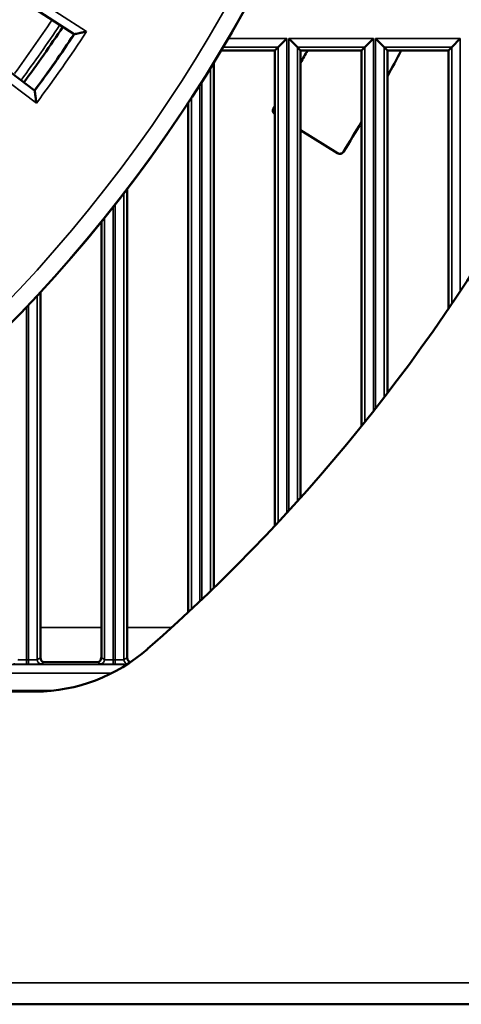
# Model space of a CAD drawing. Header units: inches. Extents: x 0 to 234, y 0 to 165.
# Tile 14 of 85: x 68.36 to 70.38, y 64.67 to 69.18. Entities that reach past the tile are written whole.
import ezdxf

# ---------------------------------------------------------------- set-up
doc = ezdxf.new("R2010")
doc.units = ezdxf.units.IN
doc.header["$LTSCALE"] = 10
doc.header["$MEASUREMENT"] = 0
doc.layers.add('Visible (ANSI)', color=7, linetype='Continuous', lineweight=50)
doc.layers.add('Visible Narrow (ANSI)', color=7, linetype='Continuous', lineweight=35)

msp = doc.modelspace()

# ---------------------------------------------------------------- linework, layer by layer
at = {"layer": 'Visible (ANSI)'}
for p, q in [((68.6051, 69.1163), (67.7466, 69.6738)), ((67.6071, 69.4747), (68.4247, 68.8586)), ((68.6051, 69.1163), (68.6075, 69.1168)), ((69.5407, 69.0568), (69.5801, 69.0961)), ((69.5892, 69.0961), (69.6285, 69.0568)), ((69.9384, 69.0568), (69.9777, 69.0961)), ((69.9868, 69.0961), (70.0262, 69.0568)), ((70.336, 69.0568), (70.3753, 69.0961)), ((69.279, 69.0416), (69.5256, 69.0416)), ((69.5407, 69.0568), (69.5256, 69.0416)), ((69.5256, 69.0416), (69.5256, 66.864)), ((69.6437, 69.0416), (69.6285, 69.0568)), ((69.6437, 69.0416), (69.9232, 69.0416)), ((69.6437, 66.9929), (69.6437, 69.0416)), ((69.9384, 69.0568), (69.9232, 69.0416)), ((69.9232, 69.0416), (69.9232, 67.3215)), ((70.0413, 69.0416), (70.0262, 69.0568)), ((70.0413, 69.0416), (70.3208, 69.0416)), ((70.0413, 67.4716), (70.0413, 69.0416)), ((70.336, 69.0568), (70.3208, 69.0416)), ((70.3208, 69.0416), (70.3208, 67.8578)), ((69.2461, 66.5795), (69.2461, 68.9871)), ((68.4247, 68.8586), (68.425, 68.8562)), ((69.1279, 68.8006), (69.1279, 66.4672)), ((69.5256, 68.7499), (69.5252, 68.7501)), ((69.8129, 68.5716), (69.6437, 68.6768)), ((69.813, 68.5711), (69.6437, 68.6764)), ((68.8484, 66.2584), (68.8484, 68.4068)), ((68.7303, 68.2569), (68.7303, 66.2584)), ((68.4508, 66.2584), (68.4508, 67.9341)), ((68.7106, 66.2388), (68.4705, 66.2388)), ((68.4302, 66.1041), (65.2176, 66.0761)), ((43.9902, 64.6715), (83.0454, 64.6715))]:
    msp.add_line(p, q, dxfattribs=at)
for centre, radius, start, end in [((63.5178, 72.4865), 6.7126, 291.13077, 354.95279), ((63.5178, 72.4865), 5.0787, 286.7736, 349.6386), ((63.5178, 72.4865), 8.2283, 311.24316, 352.78297), ((63.5178, 72.4865), 6.0408, 323.52853, 326.47147), ((63.5178, 72.4865), 6.1024, 323.5232, 326.4768), ((63.5178, 72.4865), 7.0553, 330.25816, 330.77299), ((63.5178, 72.4865), 7.055, 330.26304, 330.77143), ((63.5178, 72.4865), 7.4329, 331.36113, 332.38897), ((63.5178, 72.4865), 7.4332, 331.35628, 332.39035), ((63.5178, 72.4865), 7.055, 328.27942, 328.38239), ((63.5178, 72.4865), 7.0553, 328.28219, 328.37786), ((63.5178, 72.4865), 7.4329, 328.27479, 329.51518), ((63.5178, 72.4865), 7.4332, 328.27213, 329.51068), ((68.4233, 66.8915), 0.7874, 270.5, 311.2432)]:
    msp.add_arc(centre, radius, start, end, dxfattribs=at)
for centre, major_axis, start_param, end_param in [((68.4705, 66.2585), (-0.0176, -0.0088), 5.819964, 7.390151), ((68.7106, 66.2585), (0.0176, -0.0088), 5.176219, 6.746407), ((68.8681, 66.2585), (-0.0176, -0.0088), 5.819964, 7.192593)]:
    msp.add_ellipse(centre, major_axis=major_axis, ratio=0.999239, start_param=start_param, end_param=end_param, dxfattribs=at)
for points, knots in [([(68.6075, 69.1168), (68.6076, 69.1168), (68.6083, 69.117), (68.6111, 69.1175), (68.6134, 69.118), (68.6199, 69.1194), (68.6244, 69.1203), (68.6342, 69.1224), (68.6394, 69.1235), (68.6503, 69.1258), (68.6561, 69.127), (68.662, 69.1282), (68.6621, 69.1282), (68.6621, 69.1283)], [0.2183119, 0.2183119, 0.2183119, 0.2183119, 0.2507933, 0.2507933, 0.2903036, 0.2903036, 0.3431808, 0.3431808, 0.3955043, 0.3955043, 0.4504266, 0.4504266, 0.4512012, 0.4512012, 0.4512012, 0.4512012]), ([(68.425, 68.8562), (68.4251, 68.8561), (68.4252, 68.8554), (68.4256, 68.8522), (68.426, 68.8494), (68.4272, 68.8417), (68.428, 68.8359), (68.4302, 68.8207), (68.4315, 68.8111), (68.4329, 68.8011), (68.433, 68.801), (68.433, 68.801)], [-0.2139949, -0.2139949, -0.2139949, -0.2139949, -0.1802441, -0.1802441, -0.1357925, -0.1357925, -0.0759498, -0.0759498, 0, 0, 0.0006332, 0.0006332, 0.0006332, 0.0006332]), ([(69.5252, 68.7501), (69.5241, 68.7508), (69.523, 68.7516), (69.5211, 68.7535), (69.5202, 68.7546), (69.5181, 68.7577), (69.517, 68.7599), (69.5159, 68.7647), (69.5158, 68.7671), (69.5164, 68.7709), (69.5167, 68.7722), (69.5176, 68.7748), (69.5182, 68.776), (69.5189, 68.7771)], [-0.07835093, -0.07835093, -0.07835093, -0.07835093, -0.06803249, -0.06803249, -0.05771286, -0.05771286, -0.03917262, -0.03917262, -0.02063261, -0.02063261, -0.01031571, -0.01031571, 0, 0, 0, 0]), ([(69.5256, 68.7503), (69.5245, 68.751), (69.5235, 68.7518), (69.5215, 68.7536), (69.5207, 68.7547), (69.5185, 68.7578), (69.5175, 68.76), (69.5164, 68.7648), (69.5163, 68.7673), (69.5168, 68.771), (69.5172, 68.7723), (69.5181, 68.7749), (69.5187, 68.7761), (69.5194, 68.7773)], [-0.07785847, -0.07785847, -0.07785847, -0.07785847, -0.06803071, -0.06803071, -0.05771172, -0.05771172, -0.03917142, -0.03917142, -0.02063136, -0.02063136, -0.01031509, -0.01031509, 0, 0, 0, 0]), ([(69.8401, 68.5779), (69.8393, 68.5768), (69.8385, 68.5757), (69.8366, 68.5737), (69.8356, 68.5728), (69.8324, 68.5707), (69.8302, 68.5697), (69.8255, 68.5686), (69.823, 68.5685), (69.8192, 68.569), (69.8179, 68.5693), (69.8153, 68.5702), (69.8141, 68.5708), (69.8129, 68.5716)], [-0.07861221, -0.07861221, -0.07861221, -0.07861221, -0.06823849, -0.06823849, -0.05786358, -0.05786358, -0.03933165, -0.03933165, -0.02079761, -0.02079761, -0.01039822, -0.01039822, 0, 0, 0, 0]), ([(69.8402, 68.5775), (69.8395, 68.5763), (69.8386, 68.5752), (69.8367, 68.5733), (69.8357, 68.5724), (69.8326, 68.5702), (69.8303, 68.5692), (69.8256, 68.5681), (69.8231, 68.568), (69.8193, 68.5685), (69.818, 68.5689), (69.8154, 68.5698), (69.8142, 68.5704), (69.813, 68.5711)], [-0.07860989, -0.07860989, -0.07860989, -0.07860989, -0.06823678, -0.06823678, -0.05786248, -0.05786248, -0.0393305, -0.0393305, -0.0207964, -0.0207964, -0.01039762, -0.01039762, 0, 0, 0, 0])]:
    msp.add_open_spline(points, degree=3, knots=knots, dxfattribs=at)
at = {"layer": 'Visible Narrow (ANSI)'}
for p, q in [((68.6621, 69.1283), (67.7692, 69.7081)), ((67.7475, 69.6753), (68.6075, 69.1168)), ((67.5826, 69.4417), (68.433, 68.801)), ((68.425, 68.8562), (67.6061, 69.4733)), ((69.5801, 69.0961), (69.3113, 69.0961)), ((69.5801, 66.9228), (69.5801, 69.0961)), ((69.9777, 69.0961), (69.5892, 69.0961)), ((69.5892, 69.0961), (69.5892, 66.9327)), ((69.9777, 67.3899), (69.9777, 69.0961)), ((70.3753, 69.0961), (69.9868, 69.0961)), ((69.9868, 69.0961), (69.9868, 67.4015)), ((70.3753, 67.939), (70.3753, 69.0961)), ((69.2881, 69.0568), (69.5407, 69.0568)), ((69.5407, 69.0568), (69.5407, 66.8802)), ((69.6285, 69.0568), (69.9384, 69.0568)), ((69.6285, 66.9761), (69.6285, 69.0568)), ((69.9384, 69.0568), (69.9384, 67.3404)), ((70.0262, 69.0568), (70.336, 69.0568)), ((70.0262, 67.4519), (70.0262, 69.0568)), ((70.336, 69.0568), (70.336, 67.8802)), ((69.2309, 66.5648), (69.2309, 68.9623)), ((69.1915, 68.8993), (69.1915, 66.5271)), ((69.1824, 66.5184), (69.1824, 68.885)), ((69.1431, 68.8238), (69.1431, 66.4813)), ((69.5194, 68.7773), (69.5189, 68.7771)), ((69.5252, 68.7501), (69.5256, 68.7502)), ((69.8402, 68.5775), (69.8401, 68.5779)), ((69.8129, 68.5716), (69.813, 68.5711)), ((68.8332, 66.2509), (68.8332, 68.3871)), ((68.7848, 66.2499), (68.7848, 68.325)), ((68.7939, 68.3366), (68.7939, 66.2499)), ((68.7454, 68.2757), (68.7454, 66.2509)), ((68.4356, 66.2509), (68.4356, 67.9177)), ((68.3872, 66.2499), (68.3872, 67.8661)), ((68.3963, 67.8757), (68.3963, 66.2499)), ((68.7303, 66.3977), (68.4508, 66.3977)), ((69.0524, 66.3977), (68.8484, 66.3977)), ((68.848, 66.2284), (67.8131, 66.2284)), ((68.3963, 66.2499), (68.3872, 66.2499)), ((68.3872, 66.2499), (68.3872, 66.2302)), ((68.3872, 66.2302), (68.3963, 66.2302)), ((68.3963, 66.2499), (68.3963, 66.2302)), ((68.4508, 66.2584), (68.4356, 66.2509)), ((68.4553, 66.2312), (68.4705, 66.2388)), ((68.7106, 66.2388), (68.7258, 66.2312)), ((68.7454, 66.2509), (68.7303, 66.2584)), ((68.7939, 66.2499), (68.7848, 66.2499)), ((68.7848, 66.2499), (68.7848, 66.2302)), ((68.7848, 66.2302), (68.7939, 66.2302)), ((68.7939, 66.2499), (68.7939, 66.2302)), ((68.8484, 66.2584), (68.8332, 66.2509)), ((67.7913, 66.1891), (68.7791, 66.1891)), ((68.5138, 66.1093), (67.9039, 66.1093)), ((83.0454, 64.7699), (43.9902, 64.7699))]:
    msp.add_line(p, q, dxfattribs=at)
for radius, start, end in [(6.6328, 287.08982, 354.89192), (6.7115, 287.30328, 354.952), (5.9822, 323.59941, 326.46629), (6.0244, 323.52997, 326.47003), (6.1041, 323.50681, 326.49319), (6.1435, 323.13644, 326.86356)]:
    msp.add_arc((63.5178, 72.4865), radius, start, end, dxfattribs=at)
for centre, major_axis, ratio, start_param, end_param in [((68.3872, 66.2312), (0.0591, 0), 0.017455, 3.176499, 4.712389), ((68.3872, 66.2509), (-0.0394, 0), 0.026183, 0.034907, 1.570796), ((68.3963, 66.2509), (-0.0394, 0), 0.026183, 1.570796, 3.106686), ((68.3963, 66.2312), (0.0591, 0), 0.017455, 4.712389, 6.248279), ((68.4553, 66.2509), (0.0088, -0.0176), 0.999239, 4.249168, 5.819355), ((68.7258, 66.2509), (-0.0088, -0.0176), 0.999239, 0.46383, 2.034018), ((68.7848, 66.2312), (0.0591, 0), 0.017455, 3.176499, 4.712389), ((68.7848, 66.2509), (-0.0394, 0), 0.026183, 0.034907, 1.570796), ((68.7939, 66.2509), (-0.0394, 0), 0.026183, 1.570796, 3.106686), ((68.7939, 66.2312), (0.0591, 0), 0.017455, 4.712389, 6.100585), ((68.8529, 66.2509), (0.0088, -0.0176), 0.999239, 4.249168, 5.784098)]:
    msp.add_ellipse(centre, major_axis=major_axis, ratio=ratio, start_param=start_param, end_param=end_param, dxfattribs=at)

doc.saveas('drawing.dxf')
